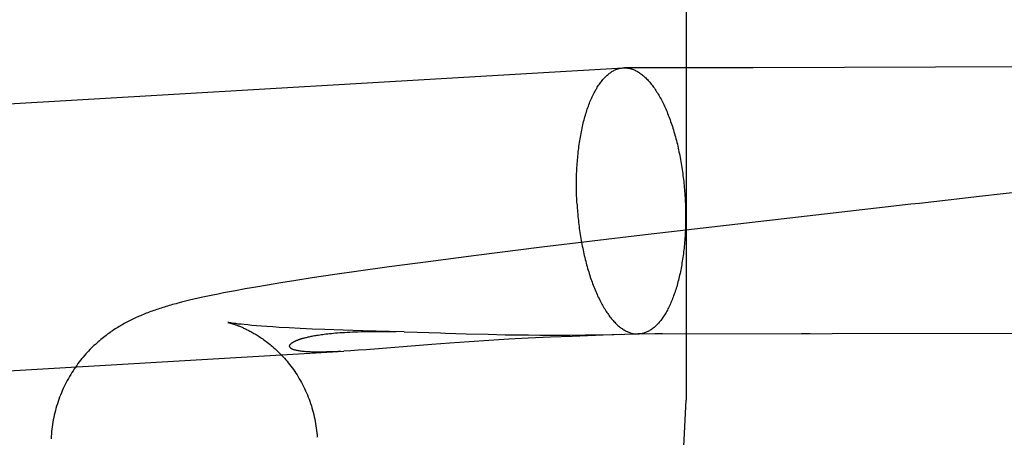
# Model space of a CAD drawing. Header units: inches. Extents: x 0 to 243, y 0 to 157.
# Tile 80 of 115: x 141.6139 to 141.758, y 58.7794 to 58.8405. Entities that reach past the tile are written whole.
import ezdxf

# ---------------------------------------------------------------- set-up
doc = ezdxf.new("R2010")
doc.units = ezdxf.units.IN
doc.header["$LTSCALE"] = 13.357143
doc.header["$MEASUREMENT"] = 0
doc.linetypes.add('HIDDEN', pattern=[0.2, 0.1, -0.1])
doc.layers.add('DEFAULT_2', color=8, linetype='HIDDEN')

msp = doc.modelspace()

# ---------------------------------------------------------------- linework, layer by layer
at = {"layer": 'DEFAULT_2', "color": 8, "linetype": 'HIDDEN'}
for p, q in [((141.73999, 60.52301), (141.73999, 57.05385)), ((141.71149, 59.28485), (141.71149, 58.78485)), ((141.21338, 58.80491), (141.70226, 58.83345)), ((141.70226, 58.83345), (141.70246, 58.83345)), ((141.70471, 58.83345), (141.70246, 58.83345)), ((141.72126, 58.83346), (141.70471, 58.83345)), ((141.77614, 58.83363), (141.72126, 58.83346)), ((141.7051, 58.80896), (141.69033, 58.80719)), ((141.68074, 58.80599), (141.67371, 58.80509)), ((141.69033, 58.80719), (141.68074, 58.80599)), ((141.67371, 58.80509), (141.668, 58.80432)), ((141.66004, 58.8032), (141.65673, 58.80271)), ((141.66349, 58.80369), (141.66004, 58.8032)), ((141.668, 58.80432), (141.66349, 58.80369)), ((141.65017, 58.80166), (141.64847, 58.80137)), ((141.65212, 58.80198), (141.65017, 58.80166)), ((141.65435, 58.80234), (141.65212, 58.80198)), ((141.65673, 58.80271), (141.65435, 58.80234)), ((141.64217, 58.80019), (141.64143, 58.80004)), ((141.64295, 58.80035), (141.64217, 58.80019)), ((141.64376, 58.80051), (141.64295, 58.80035)), ((141.6446, 58.80067), (141.64376, 58.80051)), ((141.6455, 58.80084), (141.6446, 58.80067)), ((141.64692, 58.8011), (141.6455, 58.80084)), ((141.64847, 58.80137), (141.64692, 58.8011)), ((141.63761, 58.79915), (141.63707, 58.79901)), ((141.63818, 58.7993), (141.63761, 58.79915)), ((141.63877, 58.79944), (141.63818, 58.7993)), ((141.6394, 58.79959), (141.63877, 58.79944)), ((141.64004, 58.79974), (141.6394, 58.79959)), ((141.64072, 58.79989), (141.64004, 58.79974)), ((141.64143, 58.80004), (141.64072, 58.79989)), ((141.64556, 58.79602), (141.64527, 58.79605)), ((141.64591, 58.79597), (141.64556, 58.79602)), ((141.64631, 58.79593), (141.64591, 58.79597)), ((141.64677, 58.79588), (141.64631, 58.79593)), ((141.6473, 58.79583), (141.64677, 58.79588)), ((141.64791, 58.79577), (141.6473, 58.79583)), ((141.64858, 58.79571), (141.64791, 58.79577)), ((141.64931, 58.79566), (141.64858, 58.79571)), ((141.6501, 58.7956), (141.64931, 58.79566)), ((141.65096, 58.79554), (141.6501, 58.7956)), ((141.65187, 58.79548), (141.65096, 58.79554)), ((141.65336, 58.7954), (141.65187, 58.79548)), ((141.65497, 58.79531), (141.65336, 58.7954)), ((141.65672, 58.79523), (141.65497, 58.79531)), ((141.65859, 58.79516), (141.65672, 58.79523)), ((141.66127, 58.79506), (141.65859, 58.79516)), ((141.66415, 58.79497), (141.66127, 58.79506)), ((141.66804, 58.79488), (141.66415, 58.79497)), ((141.66577, 58.79488), (141.66681, 58.79488)), ((141.66681, 58.79488), (141.66789, 58.79487)), ((141.66789, 58.79487), (141.66903, 58.79485)), ((141.67021, 58.79483), (141.66804, 58.79488)), ((141.67021, 58.79483), (141.6721, 58.79478)), ((141.67928, 58.79455), (141.68248, 58.79447)), ((141.68248, 58.79447), (141.68498, 58.79441)), ((141.68498, 58.79441), (141.68668, 58.79439)), ((141.68668, 58.79439), (141.68839, 58.79437)), ((141.68839, 58.79437), (141.69007, 58.79435)), ((141.69007, 58.79435), (141.69243, 58.79435)), ((141.69243, 58.79435), (141.69448, 58.79436)), ((141.69448, 58.79436), (141.69669, 58.79438)), ((141.69669, 58.79438), (141.69879, 58.79441)), ((141.69879, 58.79441), (141.70428, 58.79451)), ((141.70408, 58.79449), (141.69934, 58.79433)), ((141.70436, 58.7945), (141.70408, 58.79449)), ((141.70428, 58.79451), (141.70443, 58.79452)), ((141.70434, 58.79451), (141.79552, 58.79471)), ((141.70434, 58.79451), (141.70454, 58.79451)), ((141.70446, 58.79451), (141.70438, 58.7945)), ((141.70451, 58.79451), (141.70446, 58.79451)), ((141.70453, 58.79452), (141.70458, 58.79452)), ((141.70454, 58.79451), (141.70453, 58.79451)), ((141.70802, 58.79451), (141.70686, 58.79451)), ((141.72961, 58.79454), (141.72837, 58.79453)), ((141.67423, 58.79298), (141.66463, 58.79221)), ((141.67689, 58.79318), (141.67423, 58.79298)), ((141.67968, 58.79337), (141.67689, 58.79318)), ((141.68257, 58.79356), (141.67968, 58.79337)), ((141.68552, 58.79373), (141.68257, 58.79356)), ((141.68836, 58.79388), (141.68552, 58.79373)), ((141.69162, 58.79403), (141.68836, 58.79388)), ((141.69477, 58.79416), (141.69162, 58.79403)), ((141.69934, 58.79433), (141.69477, 58.79416)), ((141.21566, 58.76598), (141.66138, 58.79199)), ((141.66238, 58.79205), (141.66138, 58.79199)), ((141.66346, 58.79213), (141.66238, 58.79205)), ((141.66463, 58.79221), (141.66346, 58.79213))]:
    msp.add_line(p, q, dxfattribs=at)
for points in [[(141.69549, 58.81352), (141.69547, 58.81382), (141.69546, 58.81412), (141.69545, 58.81442), (141.69544, 58.81472), (141.69543, 58.81502), (141.69542, 58.81531), (141.69541, 58.81561), (141.69541, 58.81591), (141.69541, 58.81621), (141.69541, 58.81651), (141.69541, 58.81681), (141.69542, 58.8171), (141.69542, 58.8174), (141.69543, 58.81769), (141.69544, 58.81799), (141.69545, 58.81828), (141.69547, 58.81857), (141.69548, 58.81886), (141.6955, 58.81915), (141.69552, 58.81944), (141.69554, 58.81973), (141.69556, 58.82001), (141.69559, 58.8203), (141.69561, 58.82058), (141.69564, 58.82086), (141.69567, 58.82114), (141.69571, 58.82142), (141.69574, 58.8217), (141.69578, 58.82197), (141.69581, 58.82224), (141.69585, 58.82251), (141.69589, 58.82278), (141.69594, 58.82305), (141.69598, 58.82331), (141.69603, 58.82357), (141.69608, 58.82383), (141.69613, 58.82409), (141.69618, 58.82435), (141.69623, 58.8246), (141.69629, 58.82485), (141.69635, 58.8251), (141.6964, 58.82534), (141.69646, 58.82558), (141.69653, 58.82582), (141.69659, 58.82606), (141.69665, 58.82629), (141.69672, 58.82652), (141.69679, 58.82675), (141.69686, 58.82698), (141.69693, 58.8272), (141.697, 58.82742), (141.69708, 58.82763), (141.69715, 58.82784), (141.69723, 58.82805), (141.69731, 58.82826), (141.69739, 58.82846), (141.69747, 58.82866), (141.69756, 58.82886), (141.69764, 58.82905), (141.69773, 58.82923), (141.69781, 58.82942), (141.6979, 58.8296), (141.69799, 58.82978), (141.69808, 58.82995), (141.69818, 58.83012), (141.69827, 58.83029), (141.69837, 58.83045), (141.69846, 58.83061), (141.69856, 58.83076), (141.69866, 58.83091), (141.69876, 58.83106), (141.69886, 58.8312), (141.69896, 58.83134), (141.69906, 58.83147), (141.69917, 58.8316), (141.69927, 58.83173), (141.69938, 58.83185), (141.69948, 58.83196), (141.69959, 58.83208), (141.6997, 58.83218), (141.69981, 58.83229), (141.69992, 58.83239), (141.70003, 58.83248), (141.70014, 58.83258), (141.70026, 58.83266), (141.70037, 58.83274), (141.70048, 58.83282), (141.7006, 58.8329), (141.70071, 58.83296), (141.70083, 58.83303), (141.70095, 58.83309), (141.70106, 58.83314), (141.70118, 58.83319), (141.7013, 58.83324), (141.70142, 58.83328), (141.70154, 58.83332), (141.70166, 58.83335), (141.70178, 58.83338), (141.7019, 58.8334), (141.70202, 58.83342), (141.70214, 58.83344), (141.70226, 58.83345)], [(141.70246, 58.83345), (141.70251, 58.83345), (141.70263, 58.83345), (141.70275, 58.83344), (141.70288, 58.83342), (141.703, 58.8334), (141.70312, 58.83338), (141.70324, 58.83335), (141.70337, 58.83332), (141.70349, 58.83329), (141.70361, 58.83324), (141.70374, 58.8332), (141.70386, 58.83315), (141.70398, 58.83309), (141.7041, 58.83303), (141.70423, 58.83297), (141.70435, 58.8329), (141.70447, 58.83283), (141.70459, 58.83275), (141.70471, 58.83267), (141.70484, 58.83258), (141.70496, 58.83249), (141.70508, 58.8324), (141.7052, 58.8323), (141.70532, 58.83219), (141.70544, 58.83209), (141.70555, 58.83197), (141.70567, 58.83186), (141.70579, 58.83174), (141.70591, 58.83161), (141.70602, 58.83148), (141.70614, 58.83135), (141.70626, 58.83121), (141.70637, 58.83107), (141.70648, 58.83092), (141.7066, 58.83077), (141.70671, 58.83062), (141.70682, 58.83046), (141.70693, 58.8303), (141.70704, 58.83013), (141.70715, 58.82996), (141.70726, 58.82979), (141.70737, 58.82961), (141.70747, 58.82943), (141.70758, 58.82925), (141.70768, 58.82906), (141.70779, 58.82887), (141.70789, 58.82868), (141.70799, 58.82848), (141.70809, 58.82827), (141.70819, 58.82807), (141.70829, 58.82786), (141.70838, 58.82765), (141.70848, 58.82743), (141.70857, 58.82722), (141.70867, 58.82699), (141.70876, 58.82677), (141.70885, 58.82654), (141.70894, 58.82631), (141.70903, 58.82608), (141.70911, 58.82584), (141.7092, 58.8256), (141.70928, 58.82536), (141.70936, 58.82512), (141.70945, 58.82487), (141.70953, 58.82462), (141.7096, 58.82437), (141.70968, 58.82411), (141.70976, 58.82385), (141.70983, 58.82359), (141.7099, 58.82333), (141.70997, 58.82307), (141.71004, 58.8228), (141.71011, 58.82253), (141.71018, 58.82226), (141.71024, 58.82199), (141.7103, 58.82172), (141.71036, 58.82144), (141.71042, 58.82116), (141.71048, 58.82088), (141.71054, 58.8206), (141.71059, 58.82032), (141.71064, 58.82004), (141.7107, 58.81975), (141.71074, 58.81946), (141.71079, 58.81917), (141.71084, 58.81888), (141.71088, 58.81859), (141.71092, 58.8183), (141.71096, 58.81801), (141.711, 58.81772), (141.71104, 58.81742), (141.71108, 58.81712), (141.71111, 58.81683), (141.71114, 58.81653), (141.71117, 58.81623), (141.7112, 58.81594), (141.71122, 58.81564), (141.71125, 58.81534), (141.71127, 58.81504), (141.71129, 58.81474), (141.71131, 58.81444)], [(141.773, 58.81674), (141.75441, 58.81462), (141.75315, 58.81448), (141.7519, 58.81433), (141.74562, 58.81362)], [(141.69549, 58.81352), (141.69551, 58.81322), (141.69553, 58.81292), (141.69555, 58.81262), (141.69558, 58.81232), (141.6956, 58.81202), (141.69563, 58.81172), (141.69566, 58.81142), (141.69569, 58.81113), (141.69572, 58.81083), (141.69576, 58.81054), (141.6958, 58.81024), (141.69583, 58.80995), (141.69587, 58.80965), (141.69592, 58.80936), (141.69596, 58.80907), (141.69601, 58.80878), (141.69605, 58.80849), (141.6961, 58.80821), (141.69615, 58.80792), (141.69621, 58.80764), (141.69626, 58.80735), (141.69632, 58.80707), (141.69638, 58.80679), (141.69644, 58.80652), (141.6965, 58.80624), (141.69656, 58.80597), (141.69662, 58.80569), (141.69669, 58.80542), (141.69676, 58.80515), (141.69683, 58.80489), (141.6969, 58.80462), (141.69697, 58.80436), (141.69704, 58.8041), (141.69712, 58.80384), (141.6972, 58.80359), (141.69727, 58.80334), (141.69735, 58.80309), (141.69743, 58.80284), (141.69752, 58.8026), (141.6976, 58.80235), (141.69769, 58.80211), (141.69777, 58.80188), (141.69786, 58.80164), (141.69795, 58.80141), (141.69804, 58.80119), (141.69813, 58.80096), (141.69823, 58.80074), (141.69832, 58.80052), (141.69842, 58.80031), (141.69851, 58.8001), (141.69861, 58.79989), (141.69871, 58.79968), (141.69881, 58.79948), (141.69891, 58.79928), (141.69901, 58.79909), (141.69912, 58.79889), (141.69922, 58.79871), (141.69933, 58.79852), (141.69943, 58.79834), (141.69954, 58.79817), (141.69965, 58.79799), (141.69976, 58.79782), (141.69987, 58.79766), (141.69998, 58.7975), (141.70009, 58.79734), (141.7002, 58.79718), (141.70032, 58.79703), (141.70043, 58.79689), (141.70054, 58.79675), (141.70066, 58.79661), (141.70078, 58.79648), (141.70089, 58.79635), (141.70101, 58.79622), (141.70113, 58.7961), (141.70124, 58.79598), (141.70136, 58.79587), (141.70148, 58.79576), (141.7016, 58.79566), (141.70172, 58.79556), (141.70184, 58.79546), (141.70196, 58.79537), (141.70208, 58.79529), (141.70221, 58.79521), (141.70233, 58.79513), (141.70245, 58.79506), (141.70257, 58.79499), (141.70269, 58.79492), (141.70282, 58.79486), (141.70294, 58.79481), (141.70306, 58.79476), (141.70319, 58.79471), (141.70331, 58.79467), (141.70343, 58.79463), (141.70356, 58.7946), (141.70368, 58.79457), (141.7038, 58.79455), (141.70392, 58.79453), (141.70405, 58.79452), (141.70417, 58.79451), (141.70429, 58.79451), (141.70434, 58.79451)], [(141.71131, 58.81444), (141.71133, 58.81414), (141.71134, 58.81384), (141.71135, 58.81354), (141.71136, 58.81324), (141.71137, 58.81294), (141.71138, 58.81264), (141.71138, 58.81234), (141.71139, 58.81204), (141.71139, 58.81175), (141.71139, 58.81145), (141.71139, 58.81115), (141.71138, 58.81085), (141.71138, 58.81056), (141.71137, 58.81026), (141.71136, 58.80997), (141.71135, 58.80968), (141.71133, 58.80939), (141.71132, 58.80909), (141.7113, 58.80881), (141.71128, 58.80852), (141.71126, 58.80823), (141.71124, 58.80794), (141.71121, 58.80766), (141.71118, 58.80738), (141.71116, 58.80709), (141.71113, 58.80682), (141.71109, 58.80654), (141.71106, 58.80626), (141.71102, 58.80599), (141.71099, 58.80571), (141.71095, 58.80544), (141.7109, 58.80518), (141.71086, 58.80491), (141.71082, 58.80464), (141.71077, 58.80438), (141.71072, 58.80412), (141.71067, 58.80387), (141.71062, 58.80361), (141.71057, 58.80336), (141.71051, 58.80311), (141.71045, 58.80286), (141.7104, 58.80262), (141.71034, 58.80237), (141.71027, 58.80213), (141.71021, 58.8019), (141.71014, 58.80166), (141.71008, 58.80143), (141.71001, 58.8012), (141.70994, 58.80098), (141.70987, 58.80076), (141.7098, 58.80054), (141.70972, 58.80032), (141.70964, 58.80011), (141.70957, 58.7999), (141.70949, 58.7997), (141.70941, 58.7995), (141.70933, 58.7993), (141.70924, 58.7991), (141.70916, 58.79891), (141.70907, 58.79872), (141.70899, 58.79854), (141.7089, 58.79836), (141.70881, 58.79818), (141.70872, 58.79801), (141.70862, 58.79784), (141.70853, 58.79767), (141.70843, 58.79751), (141.70834, 58.79735), (141.70824, 58.7972), (141.70814, 58.79705), (141.70804, 58.7969), (141.70794, 58.79676), (141.70784, 58.79662), (141.70774, 58.79649), (141.70763, 58.79636), (141.70753, 58.79623), (141.70742, 58.79611), (141.70732, 58.79599), (141.70721, 58.79588), (141.7071, 58.79577), (141.70699, 58.79567), (141.70688, 58.79557), (141.70677, 58.79547), (141.70666, 58.79538), (141.70654, 58.79529), (141.70643, 58.79521), (141.70632, 58.79513), (141.7062, 58.79506), (141.70609, 58.79499), (141.70597, 58.79493), (141.70585, 58.79487), (141.70574, 58.79481), (141.70562, 58.79476), (141.7055, 58.79472), (141.70538, 58.79467), (141.70526, 58.79464), (141.70514, 58.7946), (141.70502, 58.79458), (141.7049, 58.79455), (141.70478, 58.79453), (141.70466, 58.79452), (141.70454, 58.79451)], [(141.74562, 58.81362), (141.74436, 58.81348), (141.7431, 58.81334), (141.74185, 58.81319), (141.7051, 58.80896)], [(141.63707, 58.79901), (141.6368, 58.79894), (141.63654, 58.79887), (141.63629, 58.7988), (141.63604, 58.79873), (141.6358, 58.79866), (141.63556, 58.79859), (141.63532, 58.79852), (141.63509, 58.79845), (141.63486, 58.79838), (141.63463, 58.79831), (141.6344, 58.79823), (141.63418, 58.79816), (141.63396, 58.79809)], [(141.63396, 58.79809), (141.63374, 58.79801), (141.63352, 58.79794), (141.6333, 58.79786), (141.63308, 58.79778), (141.63287, 58.7977), (141.63265, 58.79762), (141.63244, 58.79754), (141.63223, 58.79745), (141.63201, 58.79737), (141.6318, 58.79728), (141.63159, 58.79719), (141.63139, 58.7971), (141.63118, 58.79701), (141.63098, 58.79692), (141.63078, 58.79683), (141.63057, 58.79673), (141.63038, 58.79664), (141.63018, 58.79654), (141.62998, 58.79644), (141.62979, 58.79634), (141.62959, 58.79624), (141.6294, 58.79614), (141.62921, 58.79603), (141.62902, 58.79592), (141.62883, 58.79582), (141.62864, 58.7957), (141.62845, 58.79559), (141.62826, 58.79548), (141.62807, 58.79536), (141.62789, 58.79524), (141.6277, 58.79512), (141.62751, 58.79499), (141.62732, 58.79486), (141.62713, 58.79473), (141.62694, 58.79459), (141.62675, 58.79446), (141.62656, 58.79431), (141.62637, 58.79416), (141.62617, 58.79401), (141.62598, 58.79385), (141.62578, 58.79369), (141.62558, 58.79352), (141.62538, 58.79335), (141.62518, 58.79318), (141.62498, 58.79299), (141.62478, 58.79281), (141.62458, 58.79262), (141.62438, 58.79242), (141.62419, 58.79222), (141.62399, 58.79201), (141.62379, 58.7918), (141.62359, 58.79159), (141.6234, 58.79136), (141.6232, 58.79114), (141.62301, 58.7909), (141.62282, 58.79067), (141.62263, 58.79042), (141.62244, 58.79018), (141.62226, 58.78992), (141.62207, 58.78966), (141.62189, 58.7894), (141.62171, 58.78913), (141.62154, 58.78886), (141.62137, 58.78858), (141.6212, 58.7883), (141.62104, 58.78801), (141.62088, 58.78772), (141.62072, 58.78743), (141.62057, 58.78713), (141.62042, 58.78683), (141.62028, 58.78652), (141.62014, 58.78621), (141.62001, 58.7859), (141.61988, 58.78558), (141.61975, 58.78526), (141.61964, 58.78494), (141.61952, 58.78462), (141.61942, 58.78429), (141.61931, 58.78396), (141.61922, 58.78363), (141.61913, 58.7833), (141.61904, 58.78296), (141.61896, 58.78263), (141.61889, 58.78229), (141.61882, 58.78195), (141.61876, 58.78161), (141.61871, 58.78126), (141.61866, 58.78092), (141.61861, 58.78057), (141.61858, 58.78023), (141.61855, 58.77988), (141.61852, 58.77953), (141.6185, 58.77919)], [(141.64527, 58.79605), (141.64503, 58.79609), (141.64493, 58.7961), (141.64483, 58.79612), (141.64475, 58.79613), (141.64467, 58.79614), (141.64461, 58.79615), (141.64455, 58.79616), (141.6445, 58.79617), (141.64446, 58.79618), (141.64443, 58.79618), (141.64441, 58.79619), (141.64439, 58.79619)], [(141.64439, 58.79619), (141.64439, 58.79619), (141.64439, 58.79619), (141.6444, 58.79619), (141.64442, 58.79618), (141.64444, 58.79618), (141.64447, 58.79617), (141.64451, 58.79616), (141.64455, 58.79615), (141.64459, 58.79614), (141.64464, 58.79613), (141.6447, 58.79611), (141.64476, 58.7961), (141.64483, 58.79608), (141.64489, 58.79606), (141.64497, 58.79604), (141.64505, 58.79601), (141.64513, 58.79599), (141.64521, 58.79596), (141.6453, 58.79593), (141.64539, 58.7959), (141.64548, 58.79587), (141.64558, 58.79583), (141.64568, 58.7958), (141.64578, 58.79576), (141.64589, 58.79572), (141.64599, 58.79568), (141.6461, 58.79563), (141.64621, 58.79559), (141.64633, 58.79554), (141.64645, 58.79549), (141.64657, 58.79544), (141.64669, 58.79538), (141.64681, 58.79532), (141.64694, 58.79526), (141.64707, 58.7952), (141.6472, 58.79514), (141.64733, 58.79507), (141.64747, 58.795), (141.64761, 58.79493), (141.64775, 58.79485), (141.6479, 58.79477), (141.64804, 58.79469), (141.64819, 58.7946), (141.64834, 58.79452), (141.6485, 58.79442), (141.64866, 58.79433), (141.64882, 58.79423), (141.64898, 58.79412), (141.64914, 58.79401), (141.64931, 58.7939), (141.64948, 58.79378), (141.64965, 58.79366), (141.64983, 58.79353), (141.65, 58.7934), (141.65018, 58.79326), (141.65037, 58.79312), (141.65055, 58.79297), (141.65074, 58.79282), (141.65092, 58.79266), (141.65111, 58.79249), (141.6513, 58.79232), (141.65149, 58.79215), (141.65169, 58.79196), (141.65188, 58.79177), (141.65208, 58.79158), (141.65227, 58.79138), (141.65246, 58.79117), (141.65266, 58.79096), (141.65285, 58.79074), (141.65304, 58.79051), (141.65323, 58.79028), (141.65342, 58.79004), (141.65361, 58.7898), (141.65379, 58.78955), (141.65398, 58.7893), (141.65416, 58.78904), (141.65433, 58.78878), (141.65451, 58.78851), (141.65468, 58.78824), (141.65484, 58.78796), (141.65501, 58.78768), (141.65517, 58.78739), (141.65532, 58.7871), (141.65547, 58.78681), (141.65561, 58.78651), (141.65576, 58.78621), (141.65589, 58.78591), (141.65602, 58.7856), (141.65615, 58.78529), (141.65627, 58.78498), (141.65638, 58.78466), (141.65649, 58.78434), (141.6566, 58.78402), (141.65669, 58.7837), (141.65679, 58.78338), (141.65688, 58.78305), (141.65696, 58.78272), (141.65703, 58.78239), (141.6571, 58.78206), (141.65717, 58.78173), (141.65723, 58.78139), (141.65728, 58.78106), (141.65732, 58.78072), (141.65736, 58.78038), (141.6574, 58.78005), (141.65743, 58.77971), (141.65745, 58.7794)], [(141.66091, 58.79197), (141.66046, 58.79194), (141.66002, 58.79192), (141.65961, 58.7919), (141.65921, 58.79189), (141.65884, 58.79188), (141.65848, 58.79187), (141.65813, 58.79186), (141.65781, 58.79186), (141.6575, 58.79186), (141.65721, 58.79186), (141.65694, 58.79187), (141.65668, 58.79187), (141.65644, 58.79188), (141.65621, 58.79189), (141.65599, 58.7919), (141.65579, 58.79192), (141.65559, 58.79193), (141.65541, 58.79195), (141.65525, 58.79197), (141.65509, 58.79198), (141.65494, 58.792), (141.65481, 58.79203), (141.65468, 58.79205), (141.65456, 58.79207), (141.65445, 58.79209), (141.65435, 58.79212), (141.65426, 58.79214), (141.65417, 58.79216), (141.65409, 58.79219), (141.65401, 58.79221), (141.65395, 58.79224), (141.65388, 58.79226), (141.65383, 58.79229), (141.65377, 58.79231), (141.65373, 58.79234), (141.65368, 58.79236), (141.65364, 58.79239), (141.65361, 58.79241), (141.65358, 58.79244), (141.65355, 58.79246), (141.65353, 58.79249), (141.6535, 58.79251), (141.65348, 58.79253), (141.65347, 58.79256), (141.65345, 58.79258), (141.65344, 58.7926), (141.65343, 58.79263), (141.65343, 58.79265), (141.65342, 58.79267), (141.65342, 58.79269), (141.65342, 58.79272), (141.65342, 58.79274), (141.65342, 58.79276), (141.65342, 58.79278), (141.65343, 58.7928), (141.65343, 58.79282), (141.65344, 58.79284), (141.65345, 58.79286), (141.65346, 58.79288), (141.65347, 58.7929), (141.65348, 58.79292), (141.65349, 58.79294), (141.65351, 58.79296), (141.65352, 58.79298), (141.65354, 58.793), (141.65355, 58.79302), (141.65357, 58.79304), (141.65359, 58.79306), (141.65361, 58.79308), (141.65363, 58.7931), (141.65365, 58.79312), (141.65368, 58.79314), (141.6537, 58.79316), (141.65372, 58.79318), (141.65375, 58.7932), (141.65378, 58.79321), (141.65381, 58.79323), (141.65383, 58.79325), (141.65387, 58.79327), (141.6539, 58.79329), (141.65393, 58.79331), (141.65396, 58.79333), (141.654, 58.79335), (141.65403, 58.79337), (141.65407, 58.79339), (141.65411, 58.79341), (141.65415, 58.79343), (141.6542, 58.79345), (141.65424, 58.79348), (141.65429, 58.7935), (141.65433, 58.79352), (141.65438, 58.79354), (141.65444, 58.79356), (141.65449, 58.79359), (141.65455, 58.79361), (141.65461, 58.79363), (141.65467, 58.79365), (141.65473, 58.79368), (141.6548, 58.7937), (141.65487, 58.79373), (141.65494, 58.79375), (141.65502, 58.79378), (141.6551, 58.7938), (141.65518, 58.79383), (141.65527, 58.79386), (141.65536, 58.79388), (141.65546, 58.79391), (141.65556, 58.79394), (141.65567, 58.79397), (141.65578, 58.79399), (141.6559, 58.79402), (141.65602, 58.79405), (141.65615, 58.79408), (141.65628, 58.79411), (141.65642, 58.79414), (141.65657, 58.79417), (141.65673, 58.79421), (141.65689, 58.79424), (141.65706, 58.79427), (141.65724, 58.7943), (141.65742, 58.79433), (141.65762, 58.79436), (141.65782, 58.79439), (141.65803, 58.79442), (141.65826, 58.79445), (141.65849, 58.79448), (141.65873, 58.79451), (141.65899, 58.79454), (141.65925, 58.79457), (141.65953, 58.7946), (141.65982, 58.79463), (141.66012, 58.79466), (141.66044, 58.79468), (141.66077, 58.79471), (141.66111, 58.79473), (141.66146, 58.79475), (141.66183, 58.79477), (141.66222, 58.79479), (141.66262, 58.79481), (141.66303, 58.79482), (141.66345, 58.79484), (141.66388, 58.79485), (141.66433, 58.79486), (141.6648, 58.79487), (141.66528, 58.79487), (141.66577, 58.79488)], [(141.6721, 58.79478), (141.67553, 58.79467), (141.67625, 58.79465), (141.67928, 58.79455)], [(141.70443, 58.79452), (141.70449, 58.79452), (141.70451, 58.79452)]]:
    msp.add_lwpolyline(points, dxfattribs=at)
msp.add_arc((141.46149, 58.78485), 0.25, 270, 360, dxfattribs=at)

doc.saveas('drawing.dxf')
